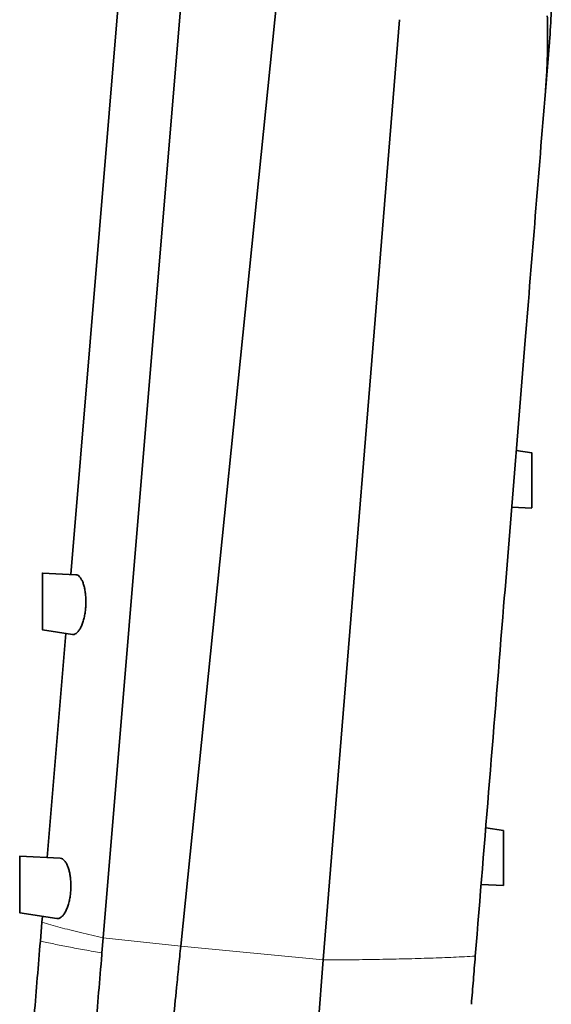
# Model space of a CAD drawing. Header units: millimetres. Extents: x 0 to 12429, y 0 to 8400.
# Tile 129 of 139: x 11092 to 11373, y 4256 to 4778. Entities that reach past the tile are written whole.
import ezdxf

# ---------------------------------------------------------------- set-up
doc = ezdxf.new("R2010")
doc.units = ezdxf.units.MM
doc.header["$LTSCALE"] = 20

msp = doc.modelspace()

# ---------------------------------------------------------------- linework, layer by layer
at = {"color": 7, "linetype": 'Continuous', "lineweight": 35}
for p, q in [((11176.906168, 4286.99746), (11253.531825, 5043.25938)), ((11135.863455, 4291.314018), (11181.923638, 4846.555124)), ((11118.721802, 4483.847851), (11146.257297, 4815.77964)), ((11292.701359, 4777.741842), (11252.358912, 4279.642645)), ((11371.99876, 4765.832596), (11369.883725, 4739.718724)), ((11372.017862, 4766.069385), (11371.99876, 4765.832596)), ((11362.685856, 4548.312152), (11354.483839, 4549.579774)), ((11352.054055, 4519.579774), (11362.742574, 4519.059719)), ((11121.406856, 4483.717208), (11103.678825, 4484.579774)), ((11103.678825, 4454.579774), (11119.622089, 4452.115742)), ((11106.280292, 4333.869333), (11116.134174, 4452.654799)), ((11347.678825, 4348.128001), (11338.28528, 4349.579774)), ((11113.031226, 4333.540863), (11091.678825, 4334.579774)), ((11347.678825, 4319.004504), (11335.855496, 4319.579774)), ((11091.678825, 4304.579774), (11111.270059, 4301.551948)), ((11102.606723, 4289.585608), (11103.43527, 4299.573486)), ((11103.43527, 4299.573486), (11103.696493, 4302.722443)), ((11135.201831, 4283.338346), (11135.863455, 4291.314018))]:
    msp.add_line(p, q, dxfattribs=at)
at = {"color": 8, "linetype": 'Continuous', "lineweight": 18}
for p, q in [((11176.906168, 4286.99746), (11135.86375, 4291.313987)), ((11252.358912, 4279.642645), (11176.906168, 4286.99746))]:
    msp.add_line(p, q, dxfattribs=at)
at = {"color": 7, "linetype": 'Continuous', "lineweight": 35}
for points, knots in [([(11372.999073, 4784.523074), (11372.989341, 4783.763434), (11372.91027, 4777.591382), (11372.434807, 4771.452612), (11372.017862, 4766.069385)], [0, 0, 0, 0, 0.1230772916, 1, 1, 1, 1]), ([(11369.883725, 4739.718724), (11370.128384, 4743.060134), (11370.61841, 4749.752634), (11370.996065, 4759.773224), (11371.129999, 4769.784189), (11370.973163, 4776.406287), (11370.894655, 4779.721112)], [0, 0, 0, 0, 0.2483443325, 0.4974081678, 0.7484174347, 1, 1, 1, 1]), ([(11369.883725, 4739.718724), (11366.325981, 4695.792053), (11358.961996, 4604.87057), (11349.096567, 4483.064329), (11340.287755, 4374.30389), (11335.285236, 4312.538897), (11332.783976, 4281.656401)], [0, 0, 0, 0, 0.2876940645, 0.5954826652, 0.7977413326, 1, 1, 1, 1]), ([(11362.678825, 4548.266659), (11362.678825, 4548.2788), (11362.678825, 4548.324625), (11362.678825, 4547.97973), (11362.678825, 4547.239374), (11362.678825, 4546.103644), (11362.678825, 4544.61669), (11362.678825, 4542.833559), (11362.678825, 4540.775432), (11362.678825, 4538.529046), (11362.678825, 4536.120569), (11362.678825, 4533.655022), (11362.678825, 4531.163253), (11362.678825, 4528.760477), (11362.678825, 4526.476423), (11362.678825, 4524.421525), (11362.678825, 4522.617872), (11362.678825, 4521.150189), (11362.678825, 4520.040476), (11362.678825, 4519.234656), (11362.678825, 4519.12372), (11362.678825, 4519.062821)], [0, 0, 0, 0, 0.0194241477, 0.07331964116, 0.12560399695, 0.179393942, 0.23188943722, 0.28588792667, 0.33874094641, 0.39310310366, 0.44636376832, 0.5011519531, 0.55470319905, 0.60980725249, 0.66335790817, 0.71847744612, 0.77173688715, 0.8265640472, 0.87940384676, 0.93379734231, 1, 1, 1, 1]), ([(11103.678825, 4484.568483), (11103.678825, 4484.572216), (11103.678825, 4484.642914), (11103.678825, 4484.382299), (11103.678825, 4483.76928), (11103.678825, 4482.692032), (11103.678825, 4481.267933), (11103.678825, 4479.494034), (11103.678825, 4477.457132), (11103.678825, 4475.179046), (11103.678825, 4472.547814), (11103.678825, 4470.636017), (11103.678825, 4469.579774)], [0, 0, 0, 0, 0.0059083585, 0.1118940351, 0.220946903, 0.3269740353, 0.4360901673, 0.5419723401, 0.6509424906, 0.7567284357, 0.8655954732, 1, 1, 1, 1]), ([(11119.629672, 4452.164805), (11119.723474, 4452.135668), (11120.15823, 4452.000619), (11120.980714, 4452.268041), (11122.057201, 4452.977604), (11123.109501, 4454.231106), (11124.080132, 4455.902981), (11124.934405, 4457.96531), (11125.631361, 4460.259639), (11126.159749, 4462.744543), (11126.513432, 4465.266407), (11126.695885, 4467.809573), (11126.720988, 4470.289184), (11126.590935, 4472.685723), (11126.317357, 4474.975713), (11125.901507, 4477.09879), (11125.346322, 4479.054047), (11124.662817, 4480.73668), (11123.85252, 4482.138798), (11122.944522, 4483.119272), (11122.111664, 4483.659393), (11121.589606, 4483.653429), (11121.403649, 4483.651305)], [0, 0, 0, 0, 0.0160658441, 0.0744622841, 0.1328458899, 0.1908131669, 0.2487568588, 0.3035988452, 0.3584210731, 0.4090418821, 0.4596592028, 0.5073660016, 0.5550802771, 0.6024365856, 0.6498026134, 0.699275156, 0.748758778, 0.8019089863, 0.8550718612, 0.9118294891, 0.9685937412, 1, 1, 1, 1]), ([(11103.678825, 4469.579774), (11103.678825, 4468.74915), (11103.678825, 4467.063935), (11103.678825, 4464.617522), (11103.678825, 4462.290646), (11103.678825, 4460.189873), (11103.678825, 4458.335426), (11103.678825, 4456.819997), (11103.678825, 4455.642926), (11103.678825, 4454.904839), (11103.678825, 4454.561169), (11103.678825, 4454.614809), (11103.678825, 4454.628325)], [0, 0, 0, 0, 0.1057783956, 0.2146089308, 0.3203894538, 0.4292400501, 0.5350924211, 0.6440318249, 0.7497980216, 0.8586428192, 0.9643823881, 1, 1, 1, 1]), ([(11347.678825, 4319.004504), (11347.678825, 4319.042929), (11347.678825, 4319.120895), (11347.678825, 4319.747858), (11347.678825, 4320.738876), (11347.678825, 4322.085381), (11347.678825, 4323.763888), (11347.678825, 4325.70531), (11347.678825, 4327.889047), (11347.678825, 4330.222662), (11347.678825, 4332.677843), (11347.678825, 4335.144963), (11347.678825, 4337.592504), (11347.678825, 4339.905367), (11347.678825, 4342.056696), (11347.678825, 4343.942151), (11347.678825, 4345.543136), (11347.678825, 4346.784276), (11347.678825, 4347.649649), (11347.678825, 4348.070832), (11347.678825, 4348.112324), (11347.678825, 4348.128001)], [0, 0, 0, 0, 0.0523801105, 0.1062841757, 0.1586632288, 0.2125515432, 0.2651159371, 0.3191806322, 0.3721672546, 0.4266677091, 0.4800646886, 0.53500028, 0.5885658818, 0.6436891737, 0.6971549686, 0.7521887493, 0.8053337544, 0.8600448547, 0.9127673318, 0.9670396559, 1, 1, 1, 1]), ([(11091.678825, 4334.568483), (11091.678825, 4334.572216), (11091.678825, 4334.642914), (11091.678825, 4334.382299), (11091.678825, 4333.76928), (11091.678825, 4332.692032), (11091.678825, 4331.267933), (11091.678825, 4329.494034), (11091.678825, 4327.457132), (11091.678825, 4325.179046), (11091.678825, 4322.547814), (11091.678825, 4320.636017), (11091.678825, 4319.579774)], [0, 0, 0, 0, 0.00590835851, 0.11189403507, 0.22094690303, 0.32697403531, 0.43609016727, 0.54197234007, 0.65094249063, 0.75672843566, 0.86559547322, 1, 1, 1, 1]), ([(11118.766933, 4318.196374), (11118.764682, 4319.061607), (11118.760179, 4320.792267), (11118.536229, 4323.270288), (11118.163236, 4325.569302), (11117.641311, 4327.682504), (11116.980837, 4329.545676), (11116.181052, 4331.148767), (11115.26762, 4332.404831), (11114.245291, 4333.216041), (11113.486825, 4333.582207), (11113.072534, 4333.518418), (11113.029814, 4333.51184)], [0, 0, 0, 0, 0.103022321, 0.2060677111, 0.3088306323, 0.4116325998, 0.5202987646, 0.6290020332, 0.7459995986, 0.8630124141, 0.9858742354, 1, 1, 1, 1]), ([(11091.678825, 4319.579774), (11091.678825, 4318.74915), (11091.678825, 4317.063935), (11091.678825, 4314.617522), (11091.678825, 4312.290646), (11091.678825, 4310.189873), (11091.678825, 4308.335426), (11091.678825, 4306.819997), (11091.678825, 4305.642926), (11091.678825, 4304.904839), (11091.678825, 4304.561169), (11091.678825, 4304.614809), (11091.678825, 4304.628325)], [0, 0, 0, 0, 0.1057783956, 0.2146089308, 0.3203894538, 0.4292400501, 0.5350924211, 0.6440318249, 0.7497980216, 0.8586428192, 0.9643823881, 1, 1, 1, 1]), ([(11111.279616, 4301.613781), (11111.467523, 4301.573516), (11112.027432, 4301.453538), (11113.003263, 4301.817715), (11114.156755, 4302.668237), (11115.268277, 4304.056067), (11116.275608, 4305.857508), (11117.143805, 4308.033972), (11117.834138, 4310.412471), (11118.334682, 4312.955397), (11118.667535, 4315.555146), (11118.733845, 4317.317148), (11118.766933, 4318.196374)], [0, 0, 0, 0, 0.0570712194, 0.1700554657, 0.283005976, 0.3943749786, 0.5056831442, 0.6098721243, 0.7140114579, 0.8094735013, 0.9049287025, 1, 1, 1, 1]), ([(11091.718436, 4158.330709), (11092.205025, 4164.196384), (11093.179701, 4175.945801), (11094.682096, 4194.05671), (11096.207225, 4212.441664), (11097.774036, 4231.329082), (11099.372758, 4250.601173), (11100.994471, 4270.150411), (11102.070585, 4283.122628), (11102.606723, 4289.585608)], [0, 0, 0, 0, 0.1401370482, 0.2807057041, 0.4214234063, 0.5620067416, 0.7088430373, 0.8549406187, 1, 1, 1, 1]), ([(11134.909502, 4279.814412), (11134.958269, 4280.401874), (11135.055797, 4281.576712), (11135.153291, 4282.75114), (11135.202034, 4283.338311)], [0, 0, 0, 0, 0.500037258, 1, 1, 1, 1]), ([(11165.526472, 4174.684813), (11166.121248, 4180.554994), (11167.310886, 4192.296204), (11169.131924, 4210.269052), (11170.971379, 4228.423677), (11172.82537, 4246.721763), (11174.436238, 4262.620326), (11175.797271, 4276.053133), (11176.536532, 4283.349318), (11176.90616, 4286.997387)], [0, 0, 0, 0, 0.1614018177, 0.3228269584, 0.4842701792, 0.6457258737, 0.8071873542, 0.903594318, 1, 1, 1, 1]), ([(11131.605824, 4239.989603), (11132.155362, 4246.616488), (11133.254483, 4259.870794), (11134.357814, 4273.166359), (11134.909502, 4279.814412)], [0, 0, 0, 0, 0.4999797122, 1, 1, 1, 1]), ([(11252.358912, 4279.642645), (11251.862284, 4273.510893), (11250.869066, 4261.247848), (11249.874628, 4248.969746), (11249.377428, 4242.830924)], [0, 0, 0, 0, 0.500018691, 1, 1, 1, 1]), ([(11332.783976, 4281.656401), (11332.439909, 4277.408277), (11331.751705, 4268.911182), (11331.062208, 4260.398118), (11330.717425, 4256.141163)], [0, 0, 0, 0, 0.4999501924, 1, 1, 1, 1])]:
    msp.add_open_spline(points, degree=3, knots=knots, dxfattribs=at)
at = {"color": 8, "linetype": 'Continuous', "lineweight": 18}
for points, knots in [([(11135.863455, 4291.314018), (11131.781037, 4292.256266), (11123.616522, 4294.140688), (11112.791369, 4296.897858), (11106.554052, 4298.681586), (11103.43527, 4299.573486)], [0, 0, 0, 0, 0.3333420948, 0.6666579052, 1, 1, 1, 1]), ([(11135.201831, 4283.338346), (11132.101366, 4283.882869), (11125.897646, 4284.972405), (11117.448537, 4286.554415), (11109.582563, 4288.099396), (11104.931306, 4289.090353), (11102.606723, 4289.585608)], [0, 0, 0, 0, 0.24988755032, 0.5, 0.75011244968, 1, 1, 1, 1]), ([(11252.358912, 4279.642645), (11257.476911, 4279.669152), (11267.71434, 4279.722173), (11282.216251, 4279.923475), (11296.031635, 4280.21225), (11309.068167, 4280.598089), (11321.398698, 4281.068748), (11328.989176, 4281.460531), (11332.783976, 4281.656401)], [0, 0, 0, 0, 0.1673587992, 0.3347643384, 0.5021951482, 0.6681544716, 0.8340963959, 1, 1, 1, 1])]:
    msp.add_open_spline(points, degree=3, knots=knots, dxfattribs=at)

doc.saveas('drawing.dxf')
